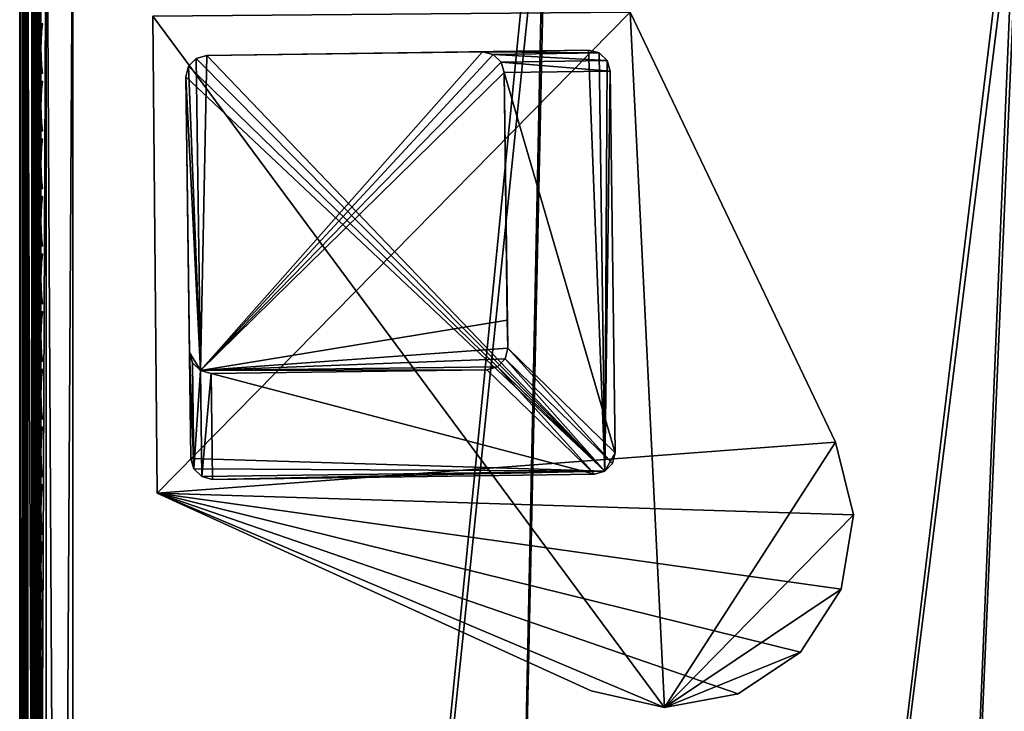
# Model space of a CAD drawing. Header units: inches. Extents: x 0 to 63.6, y -63.6 to 0.
# Tile 111 of 256: x 0 to 4.6, y -5.2 to -1.9. Entities that reach past the tile are written whole.
import ezdxf

# ---------------------------------------------------------------- set-up
doc = ezdxf.new("R2010")
doc.units = ezdxf.units.IN
doc.header["$LTSCALE"] = 0.03937
doc.header["$MEASUREMENT"] = 0
for name, color, linetype in [('A-FURN-3-ST', 151, 'Continuous'), ('A-FURN-3-ST-LG', 252, 'Continuous'), ('A-FURN-3-ST-LGHW', 32, 'Continuous'), ('A-FURN-3-ST-SEAM', 250, 'Continuous'), ('A-FURN-3-STITCH', 15, 'Continuous')]:
    doc.layers.add(name, color=color, linetype=linetype)

msp = doc.modelspace()

# ---------------------------------------------------------------- meshes
at = {"layer": 'A-FURN-3-ST'}
mesh = msp.add_polyface(dxfattribs=at)
corners = [(0.25, -23.1508, 5), (1.9925, -23.3906, 5.0381), (0.2494, -23.3421, 5.0381), (0.2494, -22.9717, 17.9162), (0.2491, -23.1619, 17.8146), (2.001, -23.1494, 17.8526), (0.2489, -23.3285, 17.6778), (1.9898, -23.377, 17.6778), (0.25, -22.5508, 18), (0.25, -1.1005, 18), (0.125, -22.5508, 17.9665), (0.125, -1.1005, 17.9665), (0.0335, -22.5508, 17.875), (0.1035, -23.295, 17.6442), (0.1725, -23.3198, 17.6691), (0.1726, -23.1551, 17.8044), (0.1036, -23.1355, 17.7752), (0.1728, -22.967, 17.905), (0.1037, -22.9536, 17.8726), (0.1731, -22.763, 17.967), (0.1038, -22.7562, 17.9326), (0.2497, -22.7654, 17.9789), (0.0731, -22.7511, 17.9069), (0.0062, -22.7274, 17.788), (0, -22.5508, 17.75), (0, -22.7166, 17.7337), (0.0062, -22.8972, 17.7365), (0, -22.876, 17.6853), (0.0062, -23.0537, 17.6528), (0, -23.023, 17.6067), (0.0062, -23.1909, 17.5401), (0, -23.1518, 17.501), (0.0062, -23.3035, 17.4029), (0, -23.2575, 17.3722), (0.0728, -23.2765, 17.6257), (0.0729, -23.121, 17.7535), (0.073, -22.9436, 17.8484), (0.0728, -23.4041, 17.4702), (0, -23.2464, 5.2691), (0, -23.1508, 5.25), (0.0062, -23.2676, 5.2179), (0.0335, -23.1508, 5.125), (0.073, -23.314, 5.106), (0.125, -23.1508, 5.0335), (0.1037, -23.324, 5.0818), (0.1728, -23.3374, 5.0494), (0, -23.3275, 5.3232), (0, -0.5005, 5.25), (0.0335, -0.5005, 5.125), (0.125, -0.5005, 5.0335), (0, -0.2505, 16.9), (0, -23.4008, 16.9), (0, -23.3844, 17.0658), (0, -23.4008, 5.5), (0, -0.2505, 5.5), (0, -23.3817, 5.4043), (0, -23.336, 17.2252)]
mesh.append_faces([[corners[k] for k in face] for face in [(0, 1, 2), (3, 4, 5), (4, 6, 7), (8, 9, 10), (10, 11, 12), (13, 14, 15, 16), (16, 15, 17, 18), (18, 17, 19, 20), (20, 19, 10), (10, 19, 8), (8, 19, 21), (21, 19, 3), (3, 19, 17), (3, 17, 4), (4, 17, 15), (4, 15, 6), (6, 15, 14), (20, 10, 22), (22, 10, 12), (22, 12, 23), (23, 12, 24), (23, 24, 25), (23, 25, 26), (26, 25, 27), (26, 27, 28), (28, 27, 29), (28, 29, 30), (30, 29, 31), (30, 31, 32), (32, 31, 33), (34, 13, 16, 35), (35, 16, 18, 36), (36, 18, 20, 22), (32, 37, 34, 30), (30, 34, 35, 28), (28, 35, 36, 26), (26, 36, 22, 23), (38, 39, 40), (40, 39, 41), (40, 41, 42), (42, 41, 43), (42, 43, 44), (44, 43, 45), (2, 45, 0), (0, 45, 43), (40, 46, 38), (39, 47, 41), (41, 48, 43), (43, 49, 0), (24, 50, 51), (24, 51, 52), (51, 50, 53), (53, 54, 39), (38, 46, 39), (39, 46, 55), (52, 56, 24), (24, 56, 33), (24, 33, 31), (31, 29, 24), (24, 29, 27), (24, 27, 25)]])
mesh = msp.add_polyface(dxfattribs=at)
corners = [(9.0696, -23.5635, 18), (15.6316, -3.085, 18), (13.4714, -2.5681, 18), (7.3265, -23.2085, 18), (11.2942, -2.1283, 18), (9.1027, -1.766, 18), (5.5698, -22.9292, 18), (6.8998, -1.4818, 18), (3.8025, -22.7263, 18), (4.6882, -1.276, 18), (2.0282, -22.6001, 18), (2.4707, -1.1488, 18), (0.25, -22.5508, 18), (0.25, -1.1005, 18), (0.125, -22.5508, 17.9665), (0.125, -1.1005, 17.9665), (0.0335, -22.5508, 17.875), (0.0335, -1.1005, 17.875), (0, -22.5508, 17.75), (0, -1.1005, 17.75), (0, -0.9347, 17.7337), (0.0063, -0.9238, 17.7881), (0.0733, -0.9002, 17.9071), (0.1735, -0.8882, 17.9671), (0.0335, -23.1508, 5.125), (0, -0.5005, 5.25), (0.0335, -0.5005, 5.125), (0.125, -23.1508, 5.0335), (0.125, -0.5005, 5.0335), (0.25, -23.1508, 5), (0.25, -0.5005, 5), (13.4114, -1.4292, 5.5), (11.4835, -1.0834, 5.3087), (11.2431, -1.001, 5.5), (13.6979, -1.5306, 5.3087), (13.6747, -1.6365, 5.1464), (11.4642, -1.19, 5.1464), (6.9639, -0.8852, 5), (9.2158, -0.9828, 5.0381), (9.1881, -1.1721, 5), (11.4351, -1.3496, 5.0381), (11.4007, -1.5378, 5), (13.6399, -1.795, 5.0381), (9.2392, -0.8223, 5.1464), (13.4114, -1.4292, 16.9), (11.2431, -1.001, 16.9), (13.5323, -2.29, 17.9625), (11.3452, -1.8482, 17.9625), (9.1437, -1.4843, 17.9625), (6.9307, -1.1988, 17.9625), (4.709, -0.992, 17.9625), (2.4814, -0.8643, 17.9625), (0.2502, -0.8859, 17.9788), (13.6982, -1.5301, 17.1847), (11.4839, -1.0828, 17.1847), (11.4645, -1.191, 17.45), (13.6749, -1.6375, 17.45), (11.4333, -1.363, 17.6778), (13.6377, -1.8083, 17.6778), (11.3926, -1.5872, 17.8526), (13.589, -2.0309, 17.8526), (9.2396, -0.8233, 17.45), (9.2146, -0.9963, 17.6778), (9.1819, -1.2217, 17.8526), (6.9842, -0.7086, 17.6778), (6.9595, -0.935, 17.8526), (0, -0.2505, 16.9), (0, -23.4008, 5.5), (0, -0.2505, 5.5), (0, -23.1508, 5.25), (15.7799, -2.5037, 5), (8.9397, -24.1492, 5), (13.5989, -1.9818, 5), (7.2224, -23.7994, 5), (5.4914, -23.5241, 5), (3.7502, -23.3241, 5), (4.731, -0.6775, 5), (2.002, -23.1995, 5), (2.4921, -0.5492, 5)]
mesh.append_faces([[corners[k] for k in face] for face in [(0, 1, 2), (3, 2, 4), (3, 4, 5), (6, 5, 7), (8, 7, 9), (10, 9, 11), (12, 11, 13), (14, 13, 15), (16, 15, 17), (16, 17, 18), (18, 17, 19), (20, 19, 21), (21, 19, 17), (21, 17, 22), (22, 17, 15), (13, 23, 15), (24, 25, 26), (27, 26, 28), (29, 28, 30), (31, 32, 33), (34, 35, 36, 32), (37, 38, 39), (39, 38, 40), (39, 40, 41), (41, 40, 42), (35, 42, 40, 36), (36, 40, 38, 43), (44, 31, 33), (44, 33, 45), (2, 46, 4), (4, 46, 47), (4, 47, 5), (5, 47, 48), (5, 48, 7), (7, 48, 49), (7, 49, 9), (9, 49, 50), (9, 50, 11), (11, 50, 51), (11, 51, 52), (53, 54, 55, 56), (56, 55, 57, 58), (58, 57, 59, 60), (60, 59, 47, 46), (44, 45, 54), (55, 61, 62, 57), (57, 62, 63, 59), (59, 63, 48, 47), (62, 64, 65, 63), (63, 65, 49, 48), (52, 13, 11), (19, 66, 18), (67, 66, 68), (69, 68, 25), (70, 71, 72), (72, 73, 41), (41, 73, 39), (39, 74, 37), (37, 75, 76), (76, 77, 78), (78, 29, 30)]])
mesh = msp.add_polyface(dxfattribs=at)
corners = [(5.4914, -23.5241, 5), (7.1882, -23.9876, 5.0381), (5.4655, -23.7137, 5.0381), (3.7502, -23.3241, 5), (3.7325, -23.5146, 5.0381), (2.002, -23.1995, 5), (1.9925, -23.3906, 5.0381), (0.25, -23.1508, 5), (0.2494, -23.3421, 5.0381), (1.9845, -23.5526, 5.1464), (0.2489, -23.5043, 5.1465), (1.9791, -23.6609, 5.3087), (0.2484, -23.6508, 5.5), (2.0281, -23.7015, 5.5), (3.7074, -23.784, 5.3087), (3.8038, -23.8313, 5.5), (5.4288, -23.9818, 5.3087), (5.5719, -24.0401, 5.5), (7.14, -24.2539, 5.3087), (7.1593, -24.1472, 5.1464), (5.4435, -23.8744, 5.1464), (3.7175, -23.6761, 5.1464), (7.3289, -24.3273, 16.9), (5.5719, -24.0401, 16.9), (3.8038, -23.8313, 16.9), (2.0281, -23.7015, 16.9), (0.2484, -23.6508, 16.9), (5.5312, -23.2113, 17.9625), (7.3265, -23.2085, 18), (5.5698, -22.9292, 18), (3.7762, -23.0098, 17.9625), (3.8025, -22.7263, 18), (2.0141, -22.8844, 17.9625), (2.0282, -22.6001, 18), (0.2497, -22.7654, 17.9789), (0.25, -22.5508, 18), (0.2494, -22.9717, 17.9162), (2.001, -23.1494, 17.8526), (3.7516, -23.274, 17.8526), (5.4952, -23.4742, 17.8526), (0.2491, -23.1619, 17.8146), (1.9898, -23.377, 17.6778), (3.7305, -23.5008, 17.6778), (5.4643, -23.6999, 17.6778), (0.2487, -23.4654, 17.5111), (1.9811, -23.5516, 17.45), (0.2485, -23.6296, 17.1146), (1.9757, -23.6613, 17.1847), (3.7042, -23.7843, 17.1847), (5.4257, -23.982, 17.1847), (7.1371, -24.254, 17.1847), (7.1567, -24.1458, 17.45), (7.1879, -23.9738, 17.6778), (5.4406, -23.8731, 17.45), (3.7144, -23.6749, 17.45), (6.8998, -1.4818, 18), (4.6882, -1.276, 18), (2.4707, -1.1488, 18), (6.9639, -0.8852, 5), (4.731, -0.6775, 5), (2.4921, -0.5492, 5)]
mesh.append_faces([[corners[k] for k in face] for face in [(0, 1, 2), (0, 2, 3), (3, 2, 4), (3, 4, 5), (5, 4, 6), (5, 6, 7), (8, 6, 9), (10, 9, 11), (12, 11, 13), (13, 11, 14), (13, 14, 15), (15, 14, 16), (15, 16, 17), (17, 16, 18), (19, 18, 16, 20), (20, 16, 14, 21), (21, 14, 11, 9), (1, 19, 20, 2), (2, 20, 21, 4), (4, 21, 9, 6), (17, 22, 23), (17, 23, 15), (15, 23, 24), (15, 24, 13), (13, 24, 25), (13, 25, 12), (12, 25, 26), (27, 28, 29), (27, 29, 30), (30, 29, 31), (30, 31, 32), (32, 31, 33), (32, 33, 34), (34, 33, 35), (34, 36, 32), (32, 36, 37), (32, 37, 38, 30), (30, 38, 39, 27), (37, 40, 41), (37, 41, 42, 38), (38, 42, 43, 39), (41, 44, 45), (45, 46, 47), (47, 26, 25), (47, 25, 48), (48, 25, 24), (48, 24, 49), (49, 24, 23), (49, 23, 50), (51, 52, 43, 53), (53, 43, 42, 54), (54, 42, 41, 45), (50, 51, 53, 49), (49, 53, 54, 48), (48, 54, 45, 47), (29, 55, 31), (31, 56, 33), (33, 57, 35), (58, 0, 3), (59, 3, 5), (60, 5, 7)]])
at = {"layer": 'A-FURN-3-ST-LG'}
mesh = msp.add_polyface(dxfattribs=at)
corners = [(2.7568, -4.0559, 4.7963), (0.908, -4.0939, 4.7963), (2.7071, -4.0698, 4.7963), (0.8578, -4.0811, 4.7963), (0.8207, -4.0448, 4.7963), (0.8067, -3.9948, 4.7963), (0.7826, -2.1967, 4.7963), (0.7953, -2.1466, 4.7963), (0.8314, -2.1095, 4.7963), (0.8811, -2.0955, 4.7963), (2.6793, -2.0714, 4.7963), (2.7297, -2.084, 4.7963), (2.7669, -2.1201, 4.7963), (2.781, -2.1699, 4.7963), (2.8051, -3.9691, 4.7963), (2.7926, -4.0191, 4.7963), (0.8314, -2.1095, 0), (0.8811, -2.0955, 0), (0.7953, -2.1466, 0), (0.7826, -2.1967, 0), (2.1796, -2.0781, 0), (2.2301, -2.0907, 0), (2.2673, -2.1268, 0), (2.2815, -2.1766, 0), (0.9013, -3.5942, 0), (0.8511, -3.5815, 0), (0.814, -3.5452), (0.8, -3.4951, 0), (2.2008, -3.5768, 0), (2.2504, -3.5629, 0), (2.2862, -3.5261), (2.2989, -3.4762, 0), (2.2971, -3.3437, 0)]
mesh.append_faces([[corners[k] for k in face] for face in [(16, 9, 17), (16, 8, 9), (6, 18, 19), (6, 7, 18), (10, 17, 9), (10, 20, 17), (11, 20, 10), (11, 21, 20), (12, 21, 11), (12, 22, 21), (13, 22, 12), (13, 23, 22), (3, 24, 1), (3, 25, 24), (4, 25, 3), (4, 26, 25), (27, 4, 5), (27, 26, 4), (5, 19, 27), (5, 6, 19), (2, 24, 28), (2, 1, 24), (29, 2, 28), (29, 0, 2), (30, 0, 29), (30, 15, 0), (31, 15, 30), (31, 14, 15), (23, 14, 31), (23, 13, 14)]])
mesh.append_faces([[corners[k] for k in face] for face in [(0, 1, 2), (18, 8, 16), (25, 28, 24), (25, 22, 23)]], dxfattribs={"vtx0": -1})
mesh.append_faces([[corners[k] for k in face] for face in [(25, 32, 31)]], dxfattribs={"vtx0": -1, "vtx1": -1})
mesh.append_faces([[corners[k] for k in face] for face in [(0, 3, 1), (0, 4, 3), (0, 5, 4), (0, 6, 5), (0, 7, 6), (0, 8, 7), (0, 9, 8), (0, 10, 9), (0, 11, 10), (0, 12, 11), (0, 13, 12), (0, 14, 13), (25, 29, 28), (25, 30, 29), (25, 21, 22), (25, 20, 21), (25, 17, 20), (25, 16, 17), (25, 18, 16), (25, 19, 18), (25, 27, 19)]], dxfattribs={"vtx0": -1, "vtx2": -1})
mesh.append_faces([[corners[k] for k in face] for face in [(23, 31, 32), (25, 23, 32)]], dxfattribs={"vtx1": -1, "vtx2": -1})
mesh.append_faces([[corners[k] for k in face] for face in [(0, 15, 14), (18, 7, 8), (25, 31, 30), (25, 26, 27)]], dxfattribs={"vtx2": -1})
at = {"layer": 'A-FURN-3-ST-LGHW'}
mesh = msp.add_polyface(dxfattribs=at)
corners = [(0.6478, -4.1596, 5), (3.0367, -5.1692, 5), (2.6919, -5.0908, 5), (3.3844, -5.1047, 5), (3.6781, -4.9078, 5), (3.8698, -4.6106, 5), (3.9281, -4.2618, 5), (3.8435, -3.9184, 5), (2.8761, -1.8912, 5), (0.6277, -1.9112, 5), (2.6919, -5.0908, 4.7502), (3.0367, -5.1692, 4.7502), (3.3844, -5.1047, 4.7502), (3.6781, -4.9078, 4.7502), (3.8698, -4.6106, 4.7502), (3.9281, -4.2618, 4.7502), (3.8435, -3.9184, 4.7502), (0.6478, -4.1596, 4.7502), (0.6277, -1.9112, 4.7502), (2.8761, -1.8912, 4.7502)]
mesh.append_faces([[corners[k] for k in face] for face in [(2, 10, 1), (10, 11, 1), (1, 11, 3), (11, 12, 3), (3, 12, 4), (12, 13, 4), (4, 13, 5), (13, 14, 5), (5, 14, 6), (14, 15, 6), (7, 6, 16), (6, 15, 16), (8, 7, 19), (7, 16, 19), (17, 10, 0), (10, 2, 0)]])
mesh.append_faces([[corners[k] for k in face] for face in [(2, 1, 0), (10, 17, 11), (9, 8, 18), (0, 9, 17)]], dxfattribs={"vtx1": -1})
mesh.append_faces([[corners[k] for k in face] for face in [(1, 3, 0), (3, 4, 0), (4, 5, 0), (5, 6, 0), (6, 7, 0), (7, 8, 0), (17, 18, 11), (18, 19, 11), (19, 16, 11), (16, 15, 11), (15, 14, 11), (14, 13, 11)]], dxfattribs={"vtx1": -1, "vtx2": -1})
mesh.append_faces([[corners[k] for k in face] for face in [(8, 9, 0), (13, 12, 11), (8, 19, 18), (9, 18, 17)]], dxfattribs={"vtx2": -1})
at = {"layer": 'A-FURN-3-ST-SEAM'}
mesh = msp.add_polyface(dxfattribs=at)
corners = [(17.9814, -2.9694, 17.6706), (19.0448, -3.2936, 17.6902), (17.578, -2.8502, 17.6902), (15.8156, -2.3691, 17.6706), (17.9934, -2.9283, 17.7271), (17.5843, -2.8278, 17.7208), (19.0517, -3.2715, 17.7208), (19.0652, -3.2284, 17.7234), (17.5968, -2.7844, 17.7234), (17.9972, -2.9155, 17.628), (19.0554, -3.2596, 17.6292), (17.5878, -2.8158, 17.6292), (17.5794, -2.8451, 17.6522), (19.0464, -3.2886, 17.6522), (0.0734, -1.09, 17.8563), (0.0872, -1.09, 17.8675), (0.0872, -8.2403, 17.8675), (0.0734, -8.2403, 17.8563), (0.0872, -15.3906, 17.8675), (0.0734, -15.3906, 17.8563), (0.1, -8.2403, 17.9), (0.0965, -15.3906, 17.8826), (0.0965, -8.2403, 17.8826), (0.1, -1.09, 17.9), (0.0965, -1.09, 17.8826), (0.0567, -15.3906, 17.8505), (0.0567, -8.2403, 17.8505), (0.0567, -1.09, 17.8505), (0.0228, -1.09, 17.8588), (0.039, -1.09, 17.8515), (0.039, -8.2403, 17.8515), (0.0228, -8.2403, 17.8588), (0.039, -15.3906, 17.8515), (0.0228, -15.3906, 17.8588), (0.0019, -15.3906, 17.8868), (0.0019, -8.2403, 17.8868), (0.0019, -1.09, 17.8868), (0.0051, -1.09, 17.9217), (0.0003, -1.09, 17.9045), (0.0003, -8.2403, 17.9045), (0.0051, -8.2403, 17.9217), (0.0003, -15.3906, 17.9045), (0.0051, -15.3906, 17.9217), (0.0655, -15.3906, 17.9472), (0.0812, -15.3906, 17.939), (0.0812, -8.2403, 17.939), (0.0655, -8.2403, 17.9472), (0.0812, -1.09, 17.939), (0.0655, -1.09, 17.9472), (0.0929, -15.3906, 17.9255), (0.0929, -8.2403, 17.9255), (0.0929, -1.09, 17.9255), (0.1, -15.3906, 17.9), (0.0304, -1.09, 17.9459), (0.0304, -8.2403, 17.9459), (0.0304, -15.3906, 17.9459), (0.0155, -1.09, 17.9362), (0.0155, -8.2403, 17.9362), (0.0155, -15.3906, 17.9362)]
mesh.append_faces([[corners[k] for k in face] for face in [(0, 1, 2), (0, 2, 3), (4, 5, 6), (4, 7, 8), (9, 10, 11), (0, 12, 13), (14, 15, 16, 17), (17, 16, 18, 19), (20, 21, 22), (20, 22, 23), (23, 22, 24), (19, 25, 26, 17), (17, 26, 27, 14), (28, 29, 30, 31), (31, 30, 32, 33), (33, 34, 35, 31), (31, 35, 36, 28), (37, 38, 39, 40), (40, 39, 41, 42), (43, 44, 45, 46), (46, 45, 47, 48), (44, 49, 50, 45), (45, 50, 51, 47), (50, 52, 20), (50, 20, 51), (51, 20, 23), (48, 53, 54, 46), (46, 54, 55, 43), (53, 56, 57, 54), (54, 57, 58, 55), (56, 37, 40, 57), (57, 40, 42, 58), (15, 24, 22, 16), (16, 22, 21, 18), (29, 27, 26, 30), (30, 26, 25, 32), (38, 36, 35, 39), (39, 35, 34, 41)]])
at = {"layer": 'A-FURN-3-STITCH'}
mesh = msp.add_polymesh((7, 4), dxfattribs=at)
for k, corner in enumerate([(0.1093, -1.9468, 17.9558), (0.1071, -1.9467, 17.9543), (0.1028, -1.9467, 17.9514), (0.1007, -1.9467, 17.9499), (0.105, -1.9852, 17.9615), (0.1003, -1.9853, 17.9637), (0.096, -1.9852, 17.9608), (0.0964, -1.9851, 17.9556), (0.1024, -2.0241, 17.9646), (0.0977, -2.0241, 17.9669), (0.0934, -2.0241, 17.964), (0.0938, -2.024, 17.9588), (0.1016, -2.0632, 17.9652), (0.0969, -2.0632, 17.9675), (0.0926, -2.0632, 17.9646), (0.0929, -2.0631, 17.9594), (0.1024, -2.1022, 17.9633), (0.0977, -2.1023, 17.9656), (0.0934, -2.1022, 17.9627), (0.0938, -2.1021, 17.9575), (0.105, -2.141, 17.9589), (0.1003, -2.141, 17.9611), (0.096, -2.141, 17.9582), (0.0964, -2.1409, 17.953), (0.1093, -2.1792, 17.9519), (0.1071, -2.1792, 17.9505), (0.1028, -2.1792, 17.9476), (0.1007, -2.1791, 17.9461)]):
    mesh.set_mesh_vertex(divmod(k, 4), corner)
mesh = msp.add_polymesh((7, 4), dxfattribs=at)
for k, corner in enumerate([(0.1093, -2.2183, 17.9558), (0.1071, -2.2183, 17.9543), (0.1028, -2.2182, 17.9514), (0.1007, -2.2182, 17.9499), (0.105, -2.2567, 17.9615), (0.1003, -2.2568, 17.9637), (0.096, -2.2567, 17.9608), (0.0964, -2.2566, 17.9556), (0.1024, -2.2956, 17.9646), (0.0977, -2.2957, 17.9669), (0.0934, -2.2956, 17.964), (0.0938, -2.2955, 17.9588), (0.1016, -2.3347, 17.9652), (0.0969, -2.3348, 17.9675), (0.0926, -2.3347, 17.9646), (0.0929, -2.3346, 17.9594), (0.1024, -2.3738, 17.9633), (0.0977, -2.3738, 17.9656), (0.0934, -2.3738, 17.9627), (0.0938, -2.3737, 17.9575), (0.105, -2.4125, 17.9589), (0.1003, -2.4126, 17.9611), (0.096, -2.4125, 17.9582), (0.0964, -2.4124, 17.953), (0.1093, -2.4508, 17.9519), (0.1071, -2.4507, 17.9505), (0.1028, -2.4507, 17.9476), (0.1007, -2.4507, 17.9461)]):
    mesh.set_mesh_vertex(divmod(k, 4), corner)
mesh = msp.add_polymesh((7, 4), dxfattribs=at)
for k, corner in enumerate([(0.1093, -2.4898, 17.9558), (0.1071, -2.4898, 17.9543), (0.1028, -2.4898, 17.9514), (0.1007, -2.4897, 17.9499), (0.105, -2.5283, 17.9615), (0.1003, -2.5283, 17.9637), (0.096, -2.5283, 17.9608), (0.0964, -2.5282, 17.9556), (0.1024, -2.5672, 17.9646), (0.0977, -2.5672, 17.9669), (0.0934, -2.5672, 17.964), (0.0938, -2.5671, 17.9588), (0.1016, -2.6063, 17.9652), (0.0969, -2.6063, 17.9675), (0.0926, -2.6062, 17.9646), (0.0929, -2.6062, 17.9594), (0.1024, -2.6453, 17.9633), (0.0977, -2.6453, 17.9656), (0.0934, -2.6453, 17.9627), (0.0938, -2.6452, 17.9575), (0.105, -2.6841, 17.9589), (0.1003, -2.6841, 17.9611), (0.096, -2.684, 17.9582), (0.0964, -2.684, 17.953), (0.1093, -2.7223, 17.9519), (0.1071, -2.7223, 17.9505), (0.1028, -2.7222, 17.9476), (0.1007, -2.7222, 17.9461)]):
    mesh.set_mesh_vertex(divmod(k, 4), corner)
mesh = msp.add_polymesh((7, 4), dxfattribs=at)
for k, corner in enumerate([(0.1093, -2.7614, 17.9558), (0.1071, -2.7613, 17.9543), (0.1028, -2.7613, 17.9514), (0.1007, -2.7613, 17.9499), (0.105, -2.7998, 17.9615), (0.1003, -2.7998, 17.9637), (0.096, -2.7998, 17.9608), (0.0964, -2.7997, 17.9556), (0.1024, -2.8387, 17.9646), (0.0977, -2.8387, 17.9669), (0.0934, -2.8387, 17.964), (0.0938, -2.8386, 17.9588), (0.1016, -2.8778, 17.9652), (0.0969, -2.8778, 17.9675), (0.0926, -2.8778, 17.9646), (0.0929, -2.8777, 17.9594), (0.1024, -2.9168, 17.9633), (0.0977, -2.9169, 17.9656), (0.0934, -2.9168, 17.9627), (0.0938, -2.9167, 17.9575), (0.105, -2.9556, 17.9589), (0.1003, -2.9556, 17.9611), (0.096, -2.9556, 17.9582), (0.0964, -2.9555, 17.953), (0.1093, -2.9938, 17.9519), (0.1071, -2.9938, 17.9505), (0.1028, -2.9938, 17.9476), (0.1007, -2.9937, 17.9461)]):
    mesh.set_mesh_vertex(divmod(k, 4), corner)
mesh = msp.add_polymesh((7, 4), dxfattribs=at)
for k, corner in enumerate([(0.1093, -3.0329, 17.9558), (0.1071, -3.0329, 17.9543), (0.1028, -3.0328, 17.9514), (0.1007, -3.0328, 17.9499), (0.105, -3.0713, 17.9615), (0.1003, -3.0714, 17.9637), (0.096, -3.0713, 17.9608), (0.0964, -3.0712, 17.9556), (0.1024, -3.1102, 17.9646), (0.0977, -3.1103, 17.9669), (0.0934, -3.1102, 17.964), (0.0938, -3.1101, 17.9588), (0.1016, -3.1493, 17.9652), (0.0969, -3.1493, 17.9675), (0.0926, -3.1493, 17.9646), (0.0929, -3.1492, 17.9594), (0.1024, -3.1884, 17.9633), (0.0977, -3.1884, 17.9656), (0.0934, -3.1883, 17.9627), (0.0938, -3.1883, 17.9575), (0.105, -3.2271, 17.9589), (0.1003, -3.2272, 17.9611), (0.096, -3.2271, 17.9582), (0.0964, -3.227, 17.953), (0.1093, -3.2654, 17.9519), (0.1071, -3.2653, 17.9505), (0.1028, -3.2653, 17.9476), (0.1007, -3.2653, 17.9461)]):
    mesh.set_mesh_vertex(divmod(k, 4), corner)
mesh = msp.add_polymesh((7, 4), dxfattribs=at)
for k, corner in enumerate([(0.1093, -3.3044, 17.9558), (0.1071, -3.3044, 17.9543), (0.1028, -3.3043, 17.9514), (0.1007, -3.3043, 17.9499), (0.105, -3.3429, 17.9615), (0.1003, -3.3429, 17.9637), (0.096, -3.3429, 17.9608), (0.0964, -3.3428, 17.9556), (0.1024, -3.3818, 17.9646), (0.0977, -3.3818, 17.9669), (0.0934, -3.3817, 17.964), (0.0938, -3.3817, 17.9588), (0.1016, -3.4208, 17.9652), (0.0969, -3.4209, 17.9675), (0.0926, -3.4208, 17.9646), (0.0929, -3.4207, 17.9594), (0.1024, -3.4599, 17.9633), (0.0977, -3.4599, 17.9656), (0.0934, -3.4599, 17.9627), (0.0938, -3.4598, 17.9575), (0.105, -3.4986, 17.9589), (0.1003, -3.4987, 17.9611), (0.096, -3.4986, 17.9582), (0.0964, -3.4985, 17.953), (0.1093, -3.5369, 17.9519), (0.1071, -3.5369, 17.9505), (0.1028, -3.5368, 17.9476), (0.1007, -3.5368, 17.9461)]):
    mesh.set_mesh_vertex(divmod(k, 4), corner)
mesh = msp.add_polymesh((7, 4), dxfattribs=at)
for k, corner in enumerate([(0.1093, -3.5759, 17.9558), (0.1071, -3.5759, 17.9543), (0.1028, -3.5759, 17.9514), (0.1007, -3.5758, 17.9499), (0.105, -3.6144, 17.9615), (0.1003, -3.6144, 17.9637), (0.096, -3.6144, 17.9608), (0.0964, -3.6143, 17.9556), (0.1024, -3.6533, 17.9646), (0.0977, -3.6533, 17.9669), (0.0934, -3.6533, 17.964), (0.0938, -3.6532, 17.9588), (0.1016, -3.6924, 17.9652), (0.0969, -3.6924, 17.9675), (0.0926, -3.6924, 17.9646), (0.0929, -3.6923, 17.9594), (0.1024, -3.7314, 17.9633), (0.0977, -3.7315, 17.9656), (0.0934, -3.7314, 17.9627), (0.0938, -3.7313, 17.9575), (0.105, -3.7702, 17.9589), (0.1003, -3.7702, 17.9611), (0.096, -3.7702, 17.9582), (0.0964, -3.7701, 17.953), (0.1093, -3.8084, 17.9519), (0.1071, -3.8084, 17.9505), (0.1028, -3.8083, 17.9476), (0.1007, -3.8083, 17.9461)]):
    mesh.set_mesh_vertex(divmod(k, 4), corner)
mesh = msp.add_polymesh((7, 4), dxfattribs=at)
for k, corner in enumerate([(0.1093, -3.8475, 17.9558), (0.1071, -3.8474, 17.9543), (0.1028, -3.8474, 17.9514), (0.1007, -3.8474, 17.9499), (0.105, -3.8859, 17.9615), (0.1003, -3.886, 17.9637), (0.096, -3.8859, 17.9608), (0.0964, -3.8858, 17.9556), (0.1024, -3.9248, 17.9646), (0.0977, -3.9249, 17.9669), (0.0934, -3.9248, 17.964), (0.0938, -3.9247, 17.9588), (0.1016, -3.9639, 17.9652), (0.0969, -3.9639, 17.9675), (0.0926, -3.9639, 17.9646), (0.0929, -3.9638, 17.9594), (0.1024, -4.0029, 17.9633), (0.0977, -4.003, 17.9656), (0.0934, -4.0029, 17.9627), (0.0938, -4.0028, 17.9575), (0.105, -4.0417, 17.9589), (0.1003, -4.0417, 17.9611), (0.096, -4.0417, 17.9582), (0.0964, -4.0416, 17.953), (0.1093, -4.0799, 17.9519), (0.1071, -4.0799, 17.9505), (0.1028, -4.0799, 17.9476), (0.1007, -4.0799, 17.9461)]):
    mesh.set_mesh_vertex(divmod(k, 4), corner)
mesh = msp.add_polymesh((7, 4), dxfattribs=at)
for k, corner in enumerate([(0.1093, -4.119, 17.9558), (0.1071, -4.119, 17.9543), (0.1028, -4.1189, 17.9514), (0.1007, -4.1189, 17.9499), (0.105, -4.1575, 17.9615), (0.1003, -4.1575, 17.9637), (0.096, -4.1574, 17.9608), (0.0964, -4.1574, 17.9556), (0.1024, -4.1963, 17.9646), (0.0977, -4.1964, 17.9669), (0.0934, -4.1963, 17.964), (0.0938, -4.1962, 17.9588), (0.1016, -4.2354, 17.9652), (0.0969, -4.2355, 17.9675), (0.0926, -4.2354, 17.9646), (0.0929, -4.2353, 17.9594), (0.1024, -4.2745, 17.9633), (0.0977, -4.2745, 17.9656), (0.0934, -4.2745, 17.9627), (0.0938, -4.2744, 17.9575), (0.105, -4.3132, 17.9589), (0.1003, -4.3133, 17.9611), (0.096, -4.3132, 17.9582), (0.0964, -4.3131, 17.953), (0.1093, -4.3515, 17.9519), (0.1071, -4.3515, 17.9505), (0.1028, -4.3514, 17.9476), (0.1007, -4.3514, 17.9461)]):
    mesh.set_mesh_vertex(divmod(k, 4), corner)
mesh = msp.add_polymesh((7, 4), dxfattribs=at)
for k, corner in enumerate([(0.1093, -4.3905, 17.9558), (0.1071, -4.3905, 17.9543), (0.1028, -4.3905, 17.9514), (0.1007, -4.3904, 17.9499), (0.105, -4.429, 17.9615), (0.1003, -4.429, 17.9637), (0.096, -4.429, 17.9608), (0.0964, -4.4289, 17.9556), (0.1024, -4.4679, 17.9646), (0.0977, -4.4679, 17.9669), (0.0934, -4.4679, 17.964), (0.0938, -4.4678, 17.9588), (0.1016, -4.507, 17.9652), (0.0969, -4.507, 17.9675), (0.0926, -4.5069, 17.9646), (0.0929, -4.5069, 17.9594), (0.1024, -4.546, 17.9633), (0.0977, -4.546, 17.9656), (0.0934, -4.546, 17.9627), (0.0938, -4.5459, 17.9575), (0.105, -4.5848, 17.9589), (0.1003, -4.5848, 17.9611), (0.096, -4.5848, 17.9582), (0.0964, -4.5847, 17.953), (0.1093, -4.623, 17.9519), (0.1071, -4.623, 17.9505), (0.1028, -4.6229, 17.9476), (0.1007, -4.6229, 17.9461)]):
    mesh.set_mesh_vertex(divmod(k, 4), corner)
mesh = msp.add_polymesh((7, 4), dxfattribs=at)
for k, corner in enumerate([(0.1093, -4.6621, 17.9558), (0.1071, -4.662, 17.9543), (0.1028, -4.662, 17.9514), (0.1007, -4.662, 17.9499), (0.105, -4.7005, 17.9615), (0.1003, -4.7006, 17.9637), (0.096, -4.7005, 17.9608), (0.0964, -4.7004, 17.9556), (0.1024, -4.7394, 17.9646), (0.0977, -4.7394, 17.9669), (0.0934, -4.7394, 17.964), (0.0938, -4.7393, 17.9588), (0.1016, -4.7785, 17.9652), (0.0969, -4.7785, 17.9675), (0.0926, -4.7785, 17.9646), (0.0929, -4.7784, 17.9594), (0.1024, -4.8175, 17.9633), (0.0977, -4.8176, 17.9656), (0.0934, -4.8175, 17.9627), (0.0938, -4.8174, 17.9575), (0.105, -4.8563, 17.9589), (0.1003, -4.8563, 17.9611), (0.096, -4.8563, 17.9582), (0.0964, -4.8562, 17.953), (0.1093, -4.8945, 17.9519), (0.1071, -4.8945, 17.9505), (0.1028, -4.8945, 17.9476), (0.1007, -4.8944, 17.9461)]):
    mesh.set_mesh_vertex(divmod(k, 4), corner)
mesh = msp.add_polymesh((7, 4), dxfattribs=at)
for k, corner in enumerate([(0.1093, -4.9336, 17.9558), (0.1071, -4.9336, 17.9543), (0.1028, -4.9335, 17.9514), (0.1007, -4.9335, 17.9499), (0.105, -4.972, 17.9615), (0.1003, -4.9721, 17.9637), (0.096, -4.972, 17.9608), (0.0964, -4.9719, 17.9556), (0.1024, -5.0109, 17.9646), (0.0977, -5.011, 17.9669), (0.0934, -5.0109, 17.964), (0.0938, -5.0108, 17.9588), (0.1016, -5.05, 17.9652), (0.0969, -5.0501, 17.9675), (0.0926, -5.05, 17.9646), (0.0929, -5.0499, 17.9594), (0.1024, -5.0891, 17.9633), (0.0977, -5.0891, 17.9656), (0.0934, -5.0891, 17.9627), (0.0938, -5.089, 17.9575), (0.105, -5.1278, 17.9589), (0.1003, -5.1279, 17.9611), (0.096, -5.1278, 17.9582), (0.0964, -5.1277, 17.953), (0.1093, -5.1661, 17.9519), (0.1071, -5.166, 17.9505), (0.1028, -5.166, 17.9476), (0.1007, -5.166, 17.9461)]):
    mesh.set_mesh_vertex(divmod(k, 4), corner)

doc.saveas('drawing.dxf')
